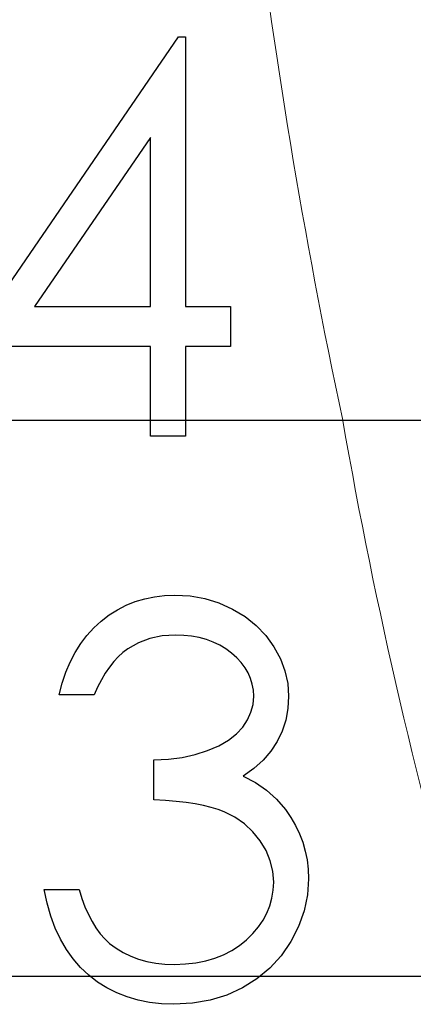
# Model space of a CAD drawing. Header units: millimetres. Extents: x 0 to 163, y 0 to 120.
# Tile 7 of 29: x 69.12 to 72.66, y 59.46 to 68.32. Entities that reach past the tile are written whole.
import ezdxf

# ---------------------------------------------------------------- set-up
doc = ezdxf.new("R2010")
doc.units = ezdxf.units.MM
doc.header["$LTSCALE"] = 0.5

msp = doc.modelspace()

# ---------------------------------------------------------------- linework, layer by layer
at = {"color": 7, "linetype": 'Continuous'}
for p, q in [((65.2859, 64.7164), (136.2427, 64.7164)), ((65.9558, 64.7164), (136.2427, 64.7164)), ((65.9558, 64.7164), (136.2427, 64.7164)), ((65.9558, 64.7164), (136.2427, 64.7164)), ((65.9558, 64.7164), (136.2427, 64.7164)), ((65.9558, 64.7164), (136.2427, 64.7164)), ((65.9558, 64.7164), (136.2427, 64.7164)), ((65.9558, 64.7164), (136.2427, 64.7164)), ((65.9558, 64.7164), (136.2427, 64.7164)), ((65.9558, 64.7164), (136.2427, 64.7164)), ((65.9558, 64.7164), (136.2427, 64.7164)), ((65.9558, 64.7164), (136.2427, 64.7164)), ((65.9558, 64.7164), (136.2427, 64.7164)), ((66.2084, 59.7164), (133.7285, 59.7164)), ((66.6917, 59.7164), (133.7285, 59.7164)), ((66.6917, 59.7164), (133.7285, 59.7164)), ((66.6917, 59.7164), (133.7285, 59.7164)), ((66.6917, 59.7164), (133.7285, 59.7164)), ((66.6917, 59.7164), (133.7285, 59.7164)), ((66.6917, 59.7164), (133.7285, 59.7164)), ((66.6917, 59.7164), (133.7285, 59.7164)), ((66.6917, 59.7164), (133.7285, 59.7164)), ((66.6917, 59.7164), (133.7285, 59.7164)), ((66.6917, 59.7164), (133.7285, 59.7164)), ((66.6917, 59.7164), (133.7285, 59.7164)), ((66.6917, 59.7164), (133.7285, 59.7164))]:
    msp.add_line(p, q, dxfattribs=at)
at = {"color": 7, "linetype": 'Continuous', "lineweight": 15}
for p, q in [((72.0121, 64.7164), (97.8332, 64.7164)), ((97.8332, 64.7164), (72.0121, 64.7164))]:
    msp.add_line(p, q, dxfattribs=at)
at = {"color": 7, "linetype": 'Continuous', "flags": 128}
for points in [[(70.5491, 68.1626), (70.6128, 68.1626), (70.6128, 68.1626), (70.6128, 65.7395), (70.6128, 65.7395), (71.0167, 65.7395), (71.0167, 65.7395), (71.0167, 65.3805), (71.0167, 65.3805), (70.6128, 65.3805), (70.6128, 65.3805), (70.6128, 64.5728), (70.6128, 64.5728), (70.2987, 64.5728), (70.2987, 64.5728), (70.2987, 65.3805), (70.2987, 65.3805), (68.6385, 65.3805), (68.6385, 65.3805), (70.549, 68.1626)], [(70.5491, 68.1626), (70.6128, 68.1626), (70.6128, 68.1626), (70.6128, 65.7395), (70.6128, 65.7395), (71.0167, 65.7395), (71.0167, 65.7395), (71.0167, 65.3805), (71.0167, 65.3805), (70.6128, 65.3805), (70.6128, 65.3805), (70.6128, 64.5728), (70.6128, 64.5728), (70.2987, 64.5728), (70.2987, 64.5728), (70.2987, 65.3805), (70.2987, 65.3805), (68.6385, 65.3805), (68.6385, 65.3805), (70.549, 68.1626)], [(70.5491, 68.1626), (70.6128, 68.1626), (70.6128, 68.1626), (70.6128, 65.7395), (70.6128, 65.7395), (71.0167, 65.7395), (71.0167, 65.7395), (71.0167, 65.3805), (71.0167, 65.3805), (70.6128, 65.3805), (70.6128, 65.3805), (70.6128, 64.5728), (70.6128, 64.5728), (70.2987, 64.5728), (70.2987, 64.5728), (70.2987, 65.3805), (70.2987, 65.3805), (68.6385, 65.3805), (68.6385, 65.3805), (70.549, 68.1626)], [(70.5491, 68.1626), (70.6128, 68.1626), (70.6128, 68.1626), (70.6128, 65.7395), (70.6128, 65.7395), (71.0167, 65.7395), (71.0167, 65.7395), (71.0167, 65.3805), (71.0167, 65.3805), (70.6128, 65.3805), (70.6128, 65.3805), (70.6128, 64.5728), (70.6128, 64.5728), (70.2987, 64.5728), (70.2987, 64.5728), (70.2987, 65.3805), (70.2987, 65.3805), (68.6385, 65.3805), (68.6385, 65.3805), (70.549, 68.1626)], [(70.5491, 68.1626), (70.6128, 68.1626), (70.6128, 68.1626), (70.6128, 65.7395), (70.6128, 65.7395), (71.0167, 65.7395), (71.0167, 65.7395), (71.0167, 65.3805), (71.0167, 65.3805), (70.6128, 65.3805), (70.6128, 65.3805), (70.6128, 64.5728), (70.6128, 64.5728), (70.2987, 64.5728), (70.2987, 64.5728), (70.2987, 65.3805), (70.2987, 65.3805), (68.6385, 65.3805), (68.6385, 65.3805), (70.549, 68.1626)], [(70.5491, 68.1626), (70.6128, 68.1626), (70.6128, 68.1626), (70.6128, 65.7395), (70.6128, 65.7395), (71.0167, 65.7395), (71.0167, 65.7395), (71.0167, 65.3805), (71.0167, 65.3805), (70.6128, 65.3805), (70.6128, 65.3805), (70.6128, 64.5728), (70.6128, 64.5728), (70.2987, 64.5728), (70.2987, 64.5728), (70.2987, 65.3805), (70.2987, 65.3805), (68.6385, 65.3805), (68.6385, 65.3805), (70.549, 68.1626)], [(70.5491, 68.1626), (70.6128, 68.1626), (70.6128, 68.1626), (70.6128, 65.7395), (70.6128, 65.7395), (71.0167, 65.7395), (71.0167, 65.7395), (71.0167, 65.3805), (71.0167, 65.3805), (70.6128, 65.3805), (70.6128, 65.3805), (70.6128, 64.5728), (70.6128, 64.5728), (70.2987, 64.5728), (70.2987, 64.5728), (70.2987, 65.3805), (70.2987, 65.3805), (68.6385, 65.3805), (68.6385, 65.3805), (70.549, 68.1626)], [(70.5491, 68.1626), (70.6128, 68.1626), (70.6128, 68.1626), (70.6128, 65.7395), (70.6128, 65.7395), (71.0167, 65.7395), (71.0167, 65.7395), (71.0167, 65.3805), (71.0167, 65.3805), (70.6128, 65.3805), (70.6128, 65.3805), (70.6128, 64.5728), (70.6128, 64.5728), (70.2987, 64.5728), (70.2987, 64.5728), (70.2987, 65.3805), (70.2987, 65.3805), (68.6385, 65.3805), (68.6385, 65.3805), (70.549, 68.1626)], [(70.5491, 68.1626), (70.6128, 68.1626), (70.6128, 68.1626), (70.6128, 65.7395), (70.6128, 65.7395), (71.0167, 65.7395), (71.0167, 65.7395), (71.0167, 65.3805), (71.0167, 65.3805), (70.6128, 65.3805), (70.6128, 65.3805), (70.6128, 64.5728), (70.6128, 64.5728), (70.2987, 64.5728), (70.2987, 64.5728), (70.2987, 65.3805), (70.2987, 65.3805), (68.6385, 65.3805), (68.6385, 65.3805), (70.549, 68.1626)], [(70.2988, 65.7395), (70.2987, 67.2595), (70.2987, 67.2595), (69.2555, 65.7395), (69.2555, 65.7395), (70.2987, 65.7395)], [(70.2988, 65.7395), (70.2987, 67.2595), (70.2987, 67.2595), (69.2555, 65.7395), (69.2555, 65.7395), (70.2987, 65.7395)], [(70.2988, 65.7395), (70.2987, 67.2595), (70.2987, 67.2595), (69.2555, 65.7395), (69.2555, 65.7395), (70.2987, 65.7395)], [(70.2988, 65.7395), (70.2987, 67.2595), (70.2987, 67.2595), (69.2555, 65.7395), (69.2555, 65.7395), (70.2987, 65.7395)], [(70.2988, 65.7395), (70.2987, 67.2595), (70.2987, 67.2595), (69.2555, 65.7395), (69.2555, 65.7395), (70.2987, 65.7395)], [(70.2988, 65.7395), (70.2987, 67.2595), (70.2987, 67.2595), (69.2555, 65.7395), (69.2555, 65.7395), (70.2987, 65.7395)], [(70.2988, 65.7395), (70.2987, 67.2595), (70.2987, 67.2595), (69.2555, 65.7395), (69.2555, 65.7395), (70.2987, 65.7395)], [(70.2988, 65.7395), (70.2987, 67.2595), (70.2987, 67.2595), (69.2555, 65.7395), (69.2555, 65.7395), (70.2987, 65.7395)], [(70.2988, 65.7395), (70.2987, 67.2595), (70.2987, 67.2595), (69.2555, 65.7395), (69.2555, 65.7395), (70.2987, 65.7395)], [(69.7899, 62.2461), (69.4758, 62.2461), (69.4758, 62.2461), (69.5031, 62.3512), (69.5368, 62.4494), (69.5753, 62.5419), (69.6202, 62.6282), (69.67, 62.7081), (69.7261, 62.7817), (69.7878, 62.8497), (69.8551, 62.9107), (69.9266, 62.9654), (70.0016, 63.0124), (70.0794, 63.0523), (70.1608, 63.0853), (70.2456, 63.1105), (70.3332, 63.1288), (70.4237, 63.14), (70.5176, 63.1435), (70.5176, 63.1435), (70.6544, 63.1358), (70.7862, 63.1119), (70.9131, 63.0727), (71.0358, 63.018), (71.1493, 62.95), (71.2489, 62.8708), (71.3351, 62.7803), (71.4081, 62.6793), (71.4656, 62.5714), (71.5069, 62.4613), (71.5315, 62.3491), (71.5399, 62.2341), (71.5399, 62.2341), (71.5336, 62.1234), (71.5146, 62.0189), (71.4824, 61.92), (71.4375, 61.8268), (71.38, 61.7398), (71.3099, 61.6585), (71.2272, 61.5835), (71.1311, 61.5141), (71.1311, 61.5141), (71.2412, 61.4573), (71.3415, 61.3886), (71.4312, 61.308), (71.5104, 61.2154), (71.5104, 61.2154), (71.5595, 61.1453), (71.6016, 61.0724), (71.638, 60.9981), (71.6675, 60.9209), (71.6899, 60.8424), (71.706, 60.7618), (71.7159, 60.6783), (71.7194, 60.5935), (71.7194, 60.5935), (71.7095, 60.447), (71.6794, 60.3039), (71.6296, 60.1637), (71.5595, 60.0277), (71.4726, 59.9008), (71.3716, 59.7893), (71.2552, 59.6926), (71.1248, 59.6112), (70.9832, 59.5467), (70.8331, 59.5012), (70.6747, 59.4731), (70.5085, 59.464), (70.5085, 59.464), (70.3963, 59.4682), (70.2884, 59.4801), (70.1853, 59.5012), (70.0871, 59.5299), (69.9939, 59.5664), (69.9056, 59.6112), (69.8214, 59.6645), (69.7422, 59.7262), (69.6686, 59.7956), (69.602, 59.8728), (69.5417, 59.9576), (69.4884, 60.0501), (69.4414, 60.1497), (69.4015, 60.2577), (69.3678, 60.3727), (69.3412, 60.4961), (69.3412, 60.4961), (69.6553, 60.4961), (69.6553, 60.4961), (69.6805, 60.4154), (69.7078, 60.3404), (69.7387, 60.271), (69.7716, 60.2079), (69.8067, 60.1504), (69.8453, 60.0985), (69.8859, 60.0522), (69.9294, 60.0123), (69.9294, 60.0123), (69.989, 59.9681), (70.0521, 59.9296), (70.1194, 59.8966), (70.1902, 59.8707), (70.2652, 59.8496), (70.3445, 59.8349), (70.4272, 59.8258), (70.5141, 59.823), (70.5141, 59.823), (70.6123, 59.8265), (70.7055, 59.837), (70.7939, 59.8538), (70.8773, 59.8784), (70.9551, 59.9092), (71.0288, 59.9478), (71.0968, 59.9927), (71.1606, 60.0445), (71.2181, 60.1013), (71.2678, 60.1602), (71.3099, 60.2212), (71.3443, 60.285), (71.3709, 60.3509), (71.3898, 60.4196), (71.4018, 60.4904), (71.4053, 60.5634), (71.4053, 60.5634), (71.3975, 60.6608), (71.3751, 60.7555), (71.3372, 60.8466), (71.284, 60.9343), (71.2181, 61.0156), (71.1423, 61.0864), (71.0554, 61.146), (70.9586, 61.1951), (70.9047, 61.2161), (70.843, 61.235), (70.7749, 61.2512), (70.6992, 61.2659), (70.6172, 61.2785), (70.5282, 61.289), (70.4314, 61.2974), (70.3283, 61.3037), (70.3283, 61.3037), (70.3283, 61.6627), (70.3283, 61.6627), (70.458, 61.6676), (70.5814, 61.6838), (70.6992, 61.709), (70.8107, 61.7455), (70.9124, 61.7896), (70.9986, 61.8394), (71.0701, 61.8948), (71.1269, 61.9558), (71.1704, 62.0217), (71.2012, 62.0897), (71.2195, 62.1612), (71.2258, 62.2355), (71.2258, 62.2355), (71.223, 62.2902), (71.2132, 62.3435), (71.1977, 62.394), (71.176, 62.4438), (71.1479, 62.4907), (71.1136, 62.5363), (71.0729, 62.5798), (71.026, 62.6212), (70.9748, 62.6597), (70.9201, 62.6927), (70.8619, 62.7207), (70.8002, 62.7439), (70.7357, 62.7614), (70.6677, 62.774), (70.5962, 62.7817), (70.5218, 62.7845), (70.5218, 62.7845), (70.4027, 62.7768), (70.2912, 62.7537), (70.1888, 62.7158), (70.0942, 62.6618), (70.05, 62.6282), (70.0079, 62.5896), (69.9673, 62.5461), (69.9287, 62.4964), (69.8908, 62.4417), (69.8558, 62.3821), (69.8221, 62.3169), (69.7899, 62.2461)], [(69.7899, 62.2461), (69.4758, 62.2461), (69.4758, 62.2461), (69.5031, 62.3512), (69.5368, 62.4494), (69.5753, 62.5419), (69.6202, 62.6282), (69.67, 62.7081), (69.7261, 62.7817), (69.7878, 62.8497), (69.8551, 62.9107), (69.9266, 62.9654), (70.0016, 63.0124), (70.0794, 63.0523), (70.1608, 63.0853), (70.2456, 63.1105), (70.3332, 63.1288), (70.4237, 63.14), (70.5176, 63.1435), (70.5176, 63.1435), (70.6544, 63.1358), (70.7862, 63.1119), (70.9131, 63.0727), (71.0358, 63.018), (71.1493, 62.95), (71.2489, 62.8708), (71.3351, 62.7803), (71.4081, 62.6793), (71.4656, 62.5714), (71.5069, 62.4613), (71.5315, 62.3491), (71.5399, 62.2341), (71.5399, 62.2341), (71.5336, 62.1234), (71.5146, 62.0189), (71.4824, 61.92), (71.4375, 61.8268), (71.38, 61.7398), (71.3099, 61.6585), (71.2272, 61.5835), (71.1311, 61.5141), (71.1311, 61.5141), (71.2412, 61.4573), (71.3415, 61.3886), (71.4312, 61.308), (71.5104, 61.2154), (71.5104, 61.2154), (71.5595, 61.1453), (71.6016, 61.0724), (71.638, 60.9981), (71.6675, 60.9209), (71.6899, 60.8424), (71.706, 60.7618), (71.7159, 60.6783), (71.7194, 60.5935), (71.7194, 60.5935), (71.7095, 60.447), (71.6794, 60.3039), (71.6296, 60.1637), (71.5595, 60.0277), (71.4726, 59.9008), (71.3716, 59.7893), (71.2552, 59.6926), (71.1248, 59.6112), (70.9832, 59.5467), (70.8331, 59.5012), (70.6747, 59.4731), (70.5085, 59.464), (70.5085, 59.464), (70.3963, 59.4682), (70.2884, 59.4801), (70.1853, 59.5012), (70.0871, 59.5299), (69.9939, 59.5664), (69.9056, 59.6112), (69.8214, 59.6645), (69.7422, 59.7262), (69.6686, 59.7956), (69.602, 59.8728), (69.5417, 59.9576), (69.4884, 60.0501), (69.4414, 60.1497), (69.4015, 60.2577), (69.3678, 60.3727), (69.3412, 60.4961), (69.3412, 60.4961), (69.6553, 60.4961), (69.6553, 60.4961), (69.6805, 60.4154), (69.7078, 60.3404), (69.7387, 60.271), (69.7716, 60.2079), (69.8067, 60.1504), (69.8453, 60.0985), (69.8859, 60.0522), (69.9294, 60.0123), (69.9294, 60.0123), (69.989, 59.9681), (70.0521, 59.9296), (70.1194, 59.8966), (70.1902, 59.8707), (70.2652, 59.8496), (70.3445, 59.8349), (70.4272, 59.8258), (70.5141, 59.823), (70.5141, 59.823), (70.6123, 59.8265), (70.7055, 59.837), (70.7939, 59.8538), (70.8773, 59.8784), (70.9551, 59.9092), (71.0288, 59.9478), (71.0968, 59.9927), (71.1606, 60.0445), (71.2181, 60.1013), (71.2678, 60.1602), (71.3099, 60.2212), (71.3443, 60.285), (71.3709, 60.3509), (71.3898, 60.4196), (71.4018, 60.4904), (71.4053, 60.5634), (71.4053, 60.5634), (71.3975, 60.6608), (71.3751, 60.7555), (71.3372, 60.8466), (71.284, 60.9343), (71.2181, 61.0156), (71.1423, 61.0864), (71.0554, 61.146), (70.9586, 61.1951), (70.9047, 61.2161), (70.843, 61.235), (70.7749, 61.2512), (70.6992, 61.2659), (70.6172, 61.2785), (70.5282, 61.289), (70.4314, 61.2974), (70.3283, 61.3037), (70.3283, 61.3037), (70.3283, 61.6627), (70.3283, 61.6627), (70.458, 61.6676), (70.5814, 61.6838), (70.6992, 61.709), (70.8107, 61.7455), (70.9124, 61.7896), (70.9986, 61.8394), (71.0701, 61.8948), (71.1269, 61.9558), (71.1704, 62.0217), (71.2012, 62.0897), (71.2195, 62.1612), (71.2258, 62.2355), (71.2258, 62.2355), (71.223, 62.2902), (71.2132, 62.3435), (71.1977, 62.394), (71.176, 62.4438), (71.1479, 62.4907), (71.1136, 62.5363), (71.0729, 62.5798), (71.026, 62.6212), (70.9748, 62.6597), (70.9201, 62.6927), (70.8619, 62.7207), (70.8002, 62.7439), (70.7357, 62.7614), (70.6677, 62.774), (70.5962, 62.7817), (70.5218, 62.7845), (70.5218, 62.7845), (70.4027, 62.7768), (70.2912, 62.7537), (70.1888, 62.7158), (70.0942, 62.6618), (70.05, 62.6282), (70.0079, 62.5896), (69.9673, 62.5461), (69.9287, 62.4964), (69.8908, 62.4417), (69.8558, 62.3821), (69.8221, 62.3169), (69.7899, 62.2461)], [(69.7899, 62.2461), (69.4758, 62.2461), (69.4758, 62.2461), (69.5031, 62.3512), (69.5368, 62.4494), (69.5753, 62.5419), (69.6202, 62.6282), (69.67, 62.7081), (69.7261, 62.7817), (69.7878, 62.8497), (69.8551, 62.9107), (69.9266, 62.9654), (70.0016, 63.0124), (70.0794, 63.0523), (70.1608, 63.0853), (70.2456, 63.1105), (70.3332, 63.1288), (70.4237, 63.14), (70.5176, 63.1435), (70.5176, 63.1435), (70.6544, 63.1358), (70.7862, 63.1119), (70.9131, 63.0727), (71.0358, 63.018), (71.1493, 62.95), (71.2489, 62.8708), (71.3351, 62.7803), (71.4081, 62.6793), (71.4656, 62.5714), (71.5069, 62.4613), (71.5315, 62.3491), (71.5399, 62.2341), (71.5399, 62.2341), (71.5336, 62.1234), (71.5146, 62.0189), (71.4824, 61.92), (71.4375, 61.8268), (71.38, 61.7398), (71.3099, 61.6585), (71.2272, 61.5835), (71.1311, 61.5141), (71.1311, 61.5141), (71.2412, 61.4573), (71.3415, 61.3886), (71.4312, 61.308), (71.5104, 61.2154), (71.5104, 61.2154), (71.5595, 61.1453), (71.6016, 61.0724), (71.638, 60.9981), (71.6675, 60.9209), (71.6899, 60.8424), (71.706, 60.7618), (71.7159, 60.6783), (71.7194, 60.5935), (71.7194, 60.5935), (71.7095, 60.447), (71.6794, 60.3039), (71.6296, 60.1637), (71.5595, 60.0277), (71.4726, 59.9008), (71.3716, 59.7893), (71.2552, 59.6926), (71.1248, 59.6112), (70.9832, 59.5467), (70.8331, 59.5012), (70.6747, 59.4731), (70.5085, 59.464), (70.5085, 59.464), (70.3963, 59.4682), (70.2884, 59.4801), (70.1853, 59.5012), (70.0871, 59.5299), (69.9939, 59.5664), (69.9056, 59.6112), (69.8214, 59.6645), (69.7422, 59.7262), (69.6686, 59.7956), (69.602, 59.8728), (69.5417, 59.9576), (69.4884, 60.0501), (69.4414, 60.1497), (69.4015, 60.2577), (69.3678, 60.3727), (69.3412, 60.4961), (69.3412, 60.4961), (69.6553, 60.4961), (69.6553, 60.4961), (69.6805, 60.4154), (69.7078, 60.3404), (69.7387, 60.271), (69.7716, 60.2079), (69.8067, 60.1504), (69.8453, 60.0985), (69.8859, 60.0522), (69.9294, 60.0123), (69.9294, 60.0123), (69.989, 59.9681), (70.0521, 59.9296), (70.1194, 59.8966), (70.1902, 59.8707), (70.2652, 59.8496), (70.3445, 59.8349), (70.4272, 59.8258), (70.5141, 59.823), (70.5141, 59.823), (70.6123, 59.8265), (70.7055, 59.837), (70.7939, 59.8538), (70.8773, 59.8784), (70.9551, 59.9092), (71.0288, 59.9478), (71.0968, 59.9927), (71.1606, 60.0445), (71.2181, 60.1013), (71.2678, 60.1602), (71.3099, 60.2212), (71.3443, 60.285), (71.3709, 60.3509), (71.3898, 60.4196), (71.4018, 60.4904), (71.4053, 60.5634), (71.4053, 60.5634), (71.3975, 60.6608), (71.3751, 60.7555), (71.3372, 60.8466), (71.284, 60.9343), (71.2181, 61.0156), (71.1423, 61.0864), (71.0554, 61.146), (70.9586, 61.1951), (70.9047, 61.2161), (70.843, 61.235), (70.7749, 61.2512), (70.6992, 61.2659), (70.6172, 61.2785), (70.5282, 61.289), (70.4314, 61.2974), (70.3283, 61.3037), (70.3283, 61.3037), (70.3283, 61.6627), (70.3283, 61.6627), (70.458, 61.6676), (70.5814, 61.6838), (70.6992, 61.709), (70.8107, 61.7455), (70.9124, 61.7896), (70.9986, 61.8394), (71.0701, 61.8948), (71.1269, 61.9558), (71.1704, 62.0217), (71.2012, 62.0897), (71.2195, 62.1612), (71.2258, 62.2355), (71.2258, 62.2355), (71.223, 62.2902), (71.2132, 62.3435), (71.1977, 62.394), (71.176, 62.4438), (71.1479, 62.4907), (71.1136, 62.5363), (71.0729, 62.5798), (71.026, 62.6212), (70.9748, 62.6597), (70.9201, 62.6927), (70.8619, 62.7207), (70.8002, 62.7439), (70.7357, 62.7614), (70.6677, 62.774), (70.5962, 62.7817), (70.5218, 62.7845), (70.5218, 62.7845), (70.4027, 62.7768), (70.2912, 62.7537), (70.1888, 62.7158), (70.0942, 62.6618), (70.05, 62.6282), (70.0079, 62.5896), (69.9673, 62.5461), (69.9287, 62.4964), (69.8908, 62.4417), (69.8558, 62.3821), (69.8221, 62.3169), (69.7899, 62.2461)], [(69.7899, 62.2461), (69.4758, 62.2461), (69.4758, 62.2461), (69.5031, 62.3512), (69.5368, 62.4494), (69.5753, 62.5419), (69.6202, 62.6282), (69.67, 62.7081), (69.7261, 62.7817), (69.7878, 62.8497), (69.8551, 62.9107), (69.9266, 62.9654), (70.0016, 63.0124), (70.0794, 63.0523), (70.1608, 63.0853), (70.2456, 63.1105), (70.3332, 63.1288), (70.4237, 63.14), (70.5176, 63.1435), (70.5176, 63.1435), (70.6544, 63.1358), (70.7862, 63.1119), (70.9131, 63.0727), (71.0358, 63.018), (71.1493, 62.95), (71.2489, 62.8708), (71.3351, 62.7803), (71.4081, 62.6793), (71.4656, 62.5714), (71.5069, 62.4613), (71.5315, 62.3491), (71.5399, 62.2341), (71.5399, 62.2341), (71.5336, 62.1234), (71.5146, 62.0189), (71.4824, 61.92), (71.4375, 61.8268), (71.38, 61.7398), (71.3099, 61.6585), (71.2272, 61.5835), (71.1311, 61.5141), (71.1311, 61.5141), (71.2412, 61.4573), (71.3415, 61.3886), (71.4312, 61.308), (71.5104, 61.2154), (71.5104, 61.2154), (71.5595, 61.1453), (71.6016, 61.0724), (71.638, 60.9981), (71.6675, 60.9209), (71.6899, 60.8424), (71.706, 60.7618), (71.7159, 60.6783), (71.7194, 60.5935), (71.7194, 60.5935), (71.7095, 60.447), (71.6794, 60.3039), (71.6296, 60.1637), (71.5595, 60.0277), (71.4726, 59.9008), (71.3716, 59.7893), (71.2552, 59.6926), (71.1248, 59.6112), (70.9832, 59.5467), (70.8331, 59.5012), (70.6747, 59.4731), (70.5085, 59.464), (70.5085, 59.464), (70.3963, 59.4682), (70.2884, 59.4801), (70.1853, 59.5012), (70.0871, 59.5299), (69.9939, 59.5664), (69.9056, 59.6112), (69.8214, 59.6645), (69.7422, 59.7262), (69.6686, 59.7956), (69.602, 59.8728), (69.5417, 59.9576), (69.4884, 60.0501), (69.4414, 60.1497), (69.4015, 60.2577), (69.3678, 60.3727), (69.3412, 60.4961), (69.3412, 60.4961), (69.6553, 60.4961), (69.6553, 60.4961), (69.6805, 60.4154), (69.7078, 60.3404), (69.7387, 60.271), (69.7716, 60.2079), (69.8067, 60.1504), (69.8453, 60.0985), (69.8859, 60.0522), (69.9294, 60.0123), (69.9294, 60.0123), (69.989, 59.9681), (70.0521, 59.9296), (70.1194, 59.8966), (70.1902, 59.8707), (70.2652, 59.8496), (70.3445, 59.8349), (70.4272, 59.8258), (70.5141, 59.823), (70.5141, 59.823), (70.6123, 59.8265), (70.7055, 59.837), (70.7939, 59.8538), (70.8773, 59.8784), (70.9551, 59.9092), (71.0288, 59.9478), (71.0968, 59.9927), (71.1606, 60.0445), (71.2181, 60.1013), (71.2678, 60.1602), (71.3099, 60.2212), (71.3443, 60.285), (71.3709, 60.3509), (71.3898, 60.4196), (71.4018, 60.4904), (71.4053, 60.5634), (71.4053, 60.5634), (71.3975, 60.6608), (71.3751, 60.7555), (71.3372, 60.8466), (71.284, 60.9343), (71.2181, 61.0156), (71.1423, 61.0864), (71.0554, 61.146), (70.9586, 61.1951), (70.9047, 61.2161), (70.843, 61.235), (70.7749, 61.2512), (70.6992, 61.2659), (70.6172, 61.2785), (70.5282, 61.289), (70.4314, 61.2974), (70.3283, 61.3037), (70.3283, 61.3037), (70.3283, 61.6627), (70.3283, 61.6627), (70.458, 61.6676), (70.5814, 61.6838), (70.6992, 61.709), (70.8107, 61.7455), (70.9124, 61.7896), (70.9986, 61.8394), (71.0701, 61.8948), (71.1269, 61.9558), (71.1704, 62.0217), (71.2012, 62.0897), (71.2195, 62.1612), (71.2258, 62.2355), (71.2258, 62.2355), (71.223, 62.2902), (71.2132, 62.3435), (71.1977, 62.394), (71.176, 62.4438), (71.1479, 62.4907), (71.1136, 62.5363), (71.0729, 62.5798), (71.026, 62.6212), (70.9748, 62.6597), (70.9201, 62.6927), (70.8619, 62.7207), (70.8002, 62.7439), (70.7357, 62.7614), (70.6677, 62.774), (70.5962, 62.7817), (70.5218, 62.7845), (70.5218, 62.7845), (70.4027, 62.7768), (70.2912, 62.7537), (70.1888, 62.7158), (70.0942, 62.6618), (70.05, 62.6282), (70.0079, 62.5896), (69.9673, 62.5461), (69.9287, 62.4964), (69.8908, 62.4417), (69.8558, 62.3821), (69.8221, 62.3169), (69.7899, 62.2461)], [(69.7899, 62.2461), (69.4758, 62.2461), (69.4758, 62.2461), (69.5031, 62.3512), (69.5368, 62.4494), (69.5753, 62.5419), (69.6202, 62.6282), (69.67, 62.7081), (69.7261, 62.7817), (69.7878, 62.8497), (69.8551, 62.9107), (69.9266, 62.9654), (70.0016, 63.0124), (70.0794, 63.0523), (70.1608, 63.0853), (70.2456, 63.1105), (70.3332, 63.1288), (70.4237, 63.14), (70.5176, 63.1435), (70.5176, 63.1435), (70.6544, 63.1358), (70.7862, 63.1119), (70.9131, 63.0727), (71.0358, 63.018), (71.1493, 62.95), (71.2489, 62.8708), (71.3351, 62.7803), (71.4081, 62.6793), (71.4656, 62.5714), (71.5069, 62.4613), (71.5315, 62.3491), (71.5399, 62.2341), (71.5399, 62.2341), (71.5336, 62.1234), (71.5146, 62.0189), (71.4824, 61.92), (71.4375, 61.8268), (71.38, 61.7398), (71.3099, 61.6585), (71.2272, 61.5835), (71.1311, 61.5141), (71.1311, 61.5141), (71.2412, 61.4573), (71.3415, 61.3886), (71.4312, 61.308), (71.5104, 61.2154), (71.5104, 61.2154), (71.5595, 61.1453), (71.6016, 61.0724), (71.638, 60.9981), (71.6675, 60.9209), (71.6899, 60.8424), (71.706, 60.7618), (71.7159, 60.6783), (71.7194, 60.5935), (71.7194, 60.5935), (71.7095, 60.447), (71.6794, 60.3039), (71.6296, 60.1637), (71.5595, 60.0277), (71.4726, 59.9008), (71.3716, 59.7893), (71.2552, 59.6926), (71.1248, 59.6112), (70.9832, 59.5467), (70.8331, 59.5012), (70.6747, 59.4731), (70.5085, 59.464), (70.5085, 59.464), (70.3963, 59.4682), (70.2884, 59.4801), (70.1853, 59.5012), (70.0871, 59.5299), (69.9939, 59.5664), (69.9056, 59.6112), (69.8214, 59.6645), (69.7422, 59.7262), (69.6686, 59.7956), (69.602, 59.8728), (69.5417, 59.9576), (69.4884, 60.0501), (69.4414, 60.1497), (69.4015, 60.2577), (69.3678, 60.3727), (69.3412, 60.4961), (69.3412, 60.4961), (69.6553, 60.4961), (69.6553, 60.4961), (69.6805, 60.4154), (69.7078, 60.3404), (69.7387, 60.271), (69.7716, 60.2079), (69.8067, 60.1504), (69.8453, 60.0985), (69.8859, 60.0522), (69.9294, 60.0123), (69.9294, 60.0123), (69.989, 59.9681), (70.0521, 59.9296), (70.1194, 59.8966), (70.1902, 59.8707), (70.2652, 59.8496), (70.3445, 59.8349), (70.4272, 59.8258), (70.5141, 59.823), (70.5141, 59.823), (70.6123, 59.8265), (70.7055, 59.837), (70.7939, 59.8538), (70.8773, 59.8784), (70.9551, 59.9092), (71.0288, 59.9478), (71.0968, 59.9927), (71.1606, 60.0445), (71.2181, 60.1013), (71.2678, 60.1602), (71.3099, 60.2212), (71.3443, 60.285), (71.3709, 60.3509), (71.3898, 60.4196), (71.4018, 60.4904), (71.4053, 60.5634), (71.4053, 60.5634), (71.3975, 60.6608), (71.3751, 60.7555), (71.3372, 60.8466), (71.284, 60.9343), (71.2181, 61.0156), (71.1423, 61.0864), (71.0554, 61.146), (70.9586, 61.1951), (70.9047, 61.2161), (70.843, 61.235), (70.7749, 61.2512), (70.6992, 61.2659), (70.6172, 61.2785), (70.5282, 61.289), (70.4314, 61.2974), (70.3283, 61.3037), (70.3283, 61.3037), (70.3283, 61.6627), (70.3283, 61.6627), (70.458, 61.6676), (70.5814, 61.6838), (70.6992, 61.709), (70.8107, 61.7455), (70.9124, 61.7896), (70.9986, 61.8394), (71.0701, 61.8948), (71.1269, 61.9558), (71.1704, 62.0217), (71.2012, 62.0897), (71.2195, 62.1612), (71.2258, 62.2355), (71.2258, 62.2355), (71.223, 62.2902), (71.2132, 62.3435), (71.1977, 62.394), (71.176, 62.4438), (71.1479, 62.4907), (71.1136, 62.5363), (71.0729, 62.5798), (71.026, 62.6212), (70.9748, 62.6597), (70.9201, 62.6927), (70.8619, 62.7207), (70.8002, 62.7439), (70.7357, 62.7614), (70.6677, 62.774), (70.5962, 62.7817), (70.5218, 62.7845), (70.5218, 62.7845), (70.4027, 62.7768), (70.2912, 62.7537), (70.1888, 62.7158), (70.0942, 62.6618), (70.05, 62.6282), (70.0079, 62.5896), (69.9673, 62.5461), (69.9287, 62.4964), (69.8908, 62.4417), (69.8558, 62.3821), (69.8221, 62.3169), (69.7899, 62.2461)], [(69.7899, 62.2461), (69.4758, 62.2461), (69.4758, 62.2461), (69.5031, 62.3512), (69.5368, 62.4494), (69.5753, 62.5419), (69.6202, 62.6282), (69.67, 62.7081), (69.7261, 62.7817), (69.7878, 62.8497), (69.8551, 62.9107), (69.9266, 62.9654), (70.0016, 63.0124), (70.0794, 63.0523), (70.1608, 63.0853), (70.2456, 63.1105), (70.3332, 63.1288), (70.4237, 63.14), (70.5176, 63.1435), (70.5176, 63.1435), (70.6544, 63.1358), (70.7862, 63.1119), (70.9131, 63.0727), (71.0358, 63.018), (71.1493, 62.95), (71.2489, 62.8708), (71.3351, 62.7803), (71.4081, 62.6793), (71.4656, 62.5714), (71.5069, 62.4613), (71.5315, 62.3491), (71.5399, 62.2341), (71.5399, 62.2341), (71.5336, 62.1234), (71.5146, 62.0189), (71.4824, 61.92), (71.4375, 61.8268), (71.38, 61.7398), (71.3099, 61.6585), (71.2272, 61.5835), (71.1311, 61.5141), (71.1311, 61.5141), (71.2412, 61.4573), (71.3415, 61.3886), (71.4312, 61.308), (71.5104, 61.2154), (71.5104, 61.2154), (71.5595, 61.1453), (71.6016, 61.0724), (71.638, 60.9981), (71.6675, 60.9209), (71.6899, 60.8424), (71.706, 60.7618), (71.7159, 60.6783), (71.7194, 60.5935), (71.7194, 60.5935), (71.7095, 60.447), (71.6794, 60.3039), (71.6296, 60.1637), (71.5595, 60.0277), (71.4726, 59.9008), (71.3716, 59.7893), (71.2552, 59.6926), (71.1248, 59.6112), (70.9832, 59.5467), (70.8331, 59.5012), (70.6747, 59.4731), (70.5085, 59.464), (70.5085, 59.464), (70.3963, 59.4682), (70.2884, 59.4801), (70.1853, 59.5012), (70.0871, 59.5299), (69.9939, 59.5664), (69.9056, 59.6112), (69.8214, 59.6645), (69.7422, 59.7262), (69.6686, 59.7956), (69.602, 59.8728), (69.5417, 59.9576), (69.4884, 60.0501), (69.4414, 60.1497), (69.4015, 60.2577), (69.3678, 60.3727), (69.3412, 60.4961), (69.3412, 60.4961), (69.6553, 60.4961), (69.6553, 60.4961), (69.6805, 60.4154), (69.7078, 60.3404), (69.7387, 60.271), (69.7716, 60.2079), (69.8067, 60.1504), (69.8453, 60.0985), (69.8859, 60.0522), (69.9294, 60.0123), (69.9294, 60.0123), (69.989, 59.9681), (70.0521, 59.9296), (70.1194, 59.8966), (70.1902, 59.8707), (70.2652, 59.8496), (70.3445, 59.8349), (70.4272, 59.8258), (70.5141, 59.823), (70.5141, 59.823), (70.6123, 59.8265), (70.7055, 59.837), (70.7939, 59.8538), (70.8773, 59.8784), (70.9551, 59.9092), (71.0288, 59.9478), (71.0968, 59.9927), (71.1606, 60.0445), (71.2181, 60.1013), (71.2678, 60.1602), (71.3099, 60.2212), (71.3443, 60.285), (71.3709, 60.3509), (71.3898, 60.4196), (71.4018, 60.4904), (71.4053, 60.5634), (71.4053, 60.5634), (71.3975, 60.6608), (71.3751, 60.7555), (71.3372, 60.8466), (71.284, 60.9343), (71.2181, 61.0156), (71.1423, 61.0864), (71.0554, 61.146), (70.9586, 61.1951), (70.9047, 61.2161), (70.843, 61.235), (70.7749, 61.2512), (70.6992, 61.2659), (70.6172, 61.2785), (70.5282, 61.289), (70.4314, 61.2974), (70.3283, 61.3037), (70.3283, 61.3037), (70.3283, 61.6627), (70.3283, 61.6627), (70.458, 61.6676), (70.5814, 61.6838), (70.6992, 61.709), (70.8107, 61.7455), (70.9124, 61.7896), (70.9986, 61.8394), (71.0701, 61.8948), (71.1269, 61.9558), (71.1704, 62.0217), (71.2012, 62.0897), (71.2195, 62.1612), (71.2258, 62.2355), (71.2258, 62.2355), (71.223, 62.2902), (71.2132, 62.3435), (71.1977, 62.394), (71.176, 62.4438), (71.1479, 62.4907), (71.1136, 62.5363), (71.0729, 62.5798), (71.026, 62.6212), (70.9748, 62.6597), (70.9201, 62.6927), (70.8619, 62.7207), (70.8002, 62.7439), (70.7357, 62.7614), (70.6677, 62.774), (70.5962, 62.7817), (70.5218, 62.7845), (70.5218, 62.7845), (70.4027, 62.7768), (70.2912, 62.7537), (70.1888, 62.7158), (70.0942, 62.6618), (70.05, 62.6282), (70.0079, 62.5896), (69.9673, 62.5461), (69.9287, 62.4964), (69.8908, 62.4417), (69.8558, 62.3821), (69.8221, 62.3169), (69.7899, 62.2461)], [(69.7899, 62.2461), (69.4758, 62.2461), (69.4758, 62.2461), (69.5031, 62.3512), (69.5368, 62.4494), (69.5753, 62.5419), (69.6202, 62.6282), (69.67, 62.7081), (69.7261, 62.7817), (69.7878, 62.8497), (69.8551, 62.9107), (69.9266, 62.9654), (70.0016, 63.0124), (70.0794, 63.0523), (70.1608, 63.0853), (70.2456, 63.1105), (70.3332, 63.1288), (70.4237, 63.14), (70.5176, 63.1435), (70.5176, 63.1435), (70.6544, 63.1358), (70.7862, 63.1119), (70.9131, 63.0727), (71.0358, 63.018), (71.1493, 62.95), (71.2489, 62.8708), (71.3351, 62.7803), (71.4081, 62.6793), (71.4656, 62.5714), (71.5069, 62.4613), (71.5315, 62.3491), (71.5399, 62.2341), (71.5399, 62.2341), (71.5336, 62.1234), (71.5146, 62.0189), (71.4824, 61.92), (71.4375, 61.8268), (71.38, 61.7398), (71.3099, 61.6585), (71.2272, 61.5835), (71.1311, 61.5141), (71.1311, 61.5141), (71.2412, 61.4573), (71.3415, 61.3886), (71.4312, 61.308), (71.5104, 61.2154), (71.5104, 61.2154), (71.5595, 61.1453), (71.6016, 61.0724), (71.638, 60.9981), (71.6675, 60.9209), (71.6899, 60.8424), (71.706, 60.7618), (71.7159, 60.6783), (71.7194, 60.5935), (71.7194, 60.5935), (71.7095, 60.447), (71.6794, 60.3039), (71.6296, 60.1637), (71.5595, 60.0277), (71.4726, 59.9008), (71.3716, 59.7893), (71.2552, 59.6926), (71.1248, 59.6112), (70.9832, 59.5467), (70.8331, 59.5012), (70.6747, 59.4731), (70.5085, 59.464), (70.5085, 59.464), (70.3963, 59.4682), (70.2884, 59.4801), (70.1853, 59.5012), (70.0871, 59.5299), (69.9939, 59.5664), (69.9056, 59.6112), (69.8214, 59.6645), (69.7422, 59.7262), (69.6686, 59.7956), (69.602, 59.8728), (69.5417, 59.9576), (69.4884, 60.0501), (69.4414, 60.1497), (69.4015, 60.2577), (69.3678, 60.3727), (69.3412, 60.4961), (69.3412, 60.4961), (69.6553, 60.4961), (69.6553, 60.4961), (69.6805, 60.4154), (69.7078, 60.3404), (69.7387, 60.271), (69.7716, 60.2079), (69.8067, 60.1504), (69.8453, 60.0985), (69.8859, 60.0522), (69.9294, 60.0123), (69.9294, 60.0123), (69.989, 59.9681), (70.0521, 59.9296), (70.1194, 59.8966), (70.1902, 59.8707), (70.2652, 59.8496), (70.3445, 59.8349), (70.4272, 59.8258), (70.5141, 59.823), (70.5141, 59.823), (70.6123, 59.8265), (70.7055, 59.837), (70.7939, 59.8538), (70.8773, 59.8784), (70.9551, 59.9092), (71.0288, 59.9478), (71.0968, 59.9927), (71.1606, 60.0445), (71.2181, 60.1013), (71.2678, 60.1602), (71.3099, 60.2212), (71.3443, 60.285), (71.3709, 60.3509), (71.3898, 60.4196), (71.4018, 60.4904), (71.4053, 60.5634), (71.4053, 60.5634), (71.3975, 60.6608), (71.3751, 60.7555), (71.3372, 60.8466), (71.284, 60.9343), (71.2181, 61.0156), (71.1423, 61.0864), (71.0554, 61.146), (70.9586, 61.1951), (70.9047, 61.2161), (70.843, 61.235), (70.7749, 61.2512), (70.6992, 61.2659), (70.6172, 61.2785), (70.5282, 61.289), (70.4314, 61.2974), (70.3283, 61.3037), (70.3283, 61.3037), (70.3283, 61.6627), (70.3283, 61.6627), (70.458, 61.6676), (70.5814, 61.6838), (70.6992, 61.709), (70.8107, 61.7455), (70.9124, 61.7896), (70.9986, 61.8394), (71.0701, 61.8948), (71.1269, 61.9558), (71.1704, 62.0217), (71.2012, 62.0897), (71.2195, 62.1612), (71.2258, 62.2355), (71.2258, 62.2355), (71.223, 62.2902), (71.2132, 62.3435), (71.1977, 62.394), (71.176, 62.4438), (71.1479, 62.4907), (71.1136, 62.5363), (71.0729, 62.5798), (71.026, 62.6212), (70.9748, 62.6597), (70.9201, 62.6927), (70.8619, 62.7207), (70.8002, 62.7439), (70.7357, 62.7614), (70.6677, 62.774), (70.5962, 62.7817), (70.5218, 62.7845), (70.5218, 62.7845), (70.4027, 62.7768), (70.2912, 62.7537), (70.1888, 62.7158), (70.0942, 62.6618), (70.05, 62.6282), (70.0079, 62.5896), (69.9673, 62.5461), (69.9287, 62.4964), (69.8908, 62.4417), (69.8558, 62.3821), (69.8221, 62.3169), (69.7899, 62.2461)], [(69.7899, 62.2461), (69.4758, 62.2461), (69.4758, 62.2461), (69.5031, 62.3512), (69.5368, 62.4494), (69.5753, 62.5419), (69.6202, 62.6282), (69.67, 62.7081), (69.7261, 62.7817), (69.7878, 62.8497), (69.8551, 62.9107), (69.9266, 62.9654), (70.0016, 63.0124), (70.0794, 63.0523), (70.1608, 63.0853), (70.2456, 63.1105), (70.3332, 63.1288), (70.4237, 63.14), (70.5176, 63.1435), (70.5176, 63.1435), (70.6544, 63.1358), (70.7862, 63.1119), (70.9131, 63.0727), (71.0358, 63.018), (71.1493, 62.95), (71.2489, 62.8708), (71.3351, 62.7803), (71.4081, 62.6793), (71.4656, 62.5714), (71.5069, 62.4613), (71.5315, 62.3491), (71.5399, 62.2341), (71.5399, 62.2341), (71.5336, 62.1234), (71.5146, 62.0189), (71.4824, 61.92), (71.4375, 61.8268), (71.38, 61.7398), (71.3099, 61.6585), (71.2272, 61.5835), (71.1311, 61.5141), (71.1311, 61.5141), (71.2412, 61.4573), (71.3415, 61.3886), (71.4312, 61.308), (71.5104, 61.2154), (71.5104, 61.2154), (71.5595, 61.1453), (71.6016, 61.0724), (71.638, 60.9981), (71.6675, 60.9209), (71.6899, 60.8424), (71.706, 60.7618), (71.7159, 60.6783), (71.7194, 60.5935), (71.7194, 60.5935), (71.7095, 60.447), (71.6794, 60.3039), (71.6296, 60.1637), (71.5595, 60.0277), (71.4726, 59.9008), (71.3716, 59.7893), (71.2552, 59.6926), (71.1248, 59.6112), (70.9832, 59.5467), (70.8331, 59.5012), (70.6747, 59.4731), (70.5085, 59.464), (70.5085, 59.464), (70.3963, 59.4682), (70.2884, 59.4801), (70.1853, 59.5012), (70.0871, 59.5299), (69.9939, 59.5664), (69.9056, 59.6112), (69.8214, 59.6645), (69.7422, 59.7262), (69.6686, 59.7956), (69.602, 59.8728), (69.5417, 59.9576), (69.4884, 60.0501), (69.4414, 60.1497), (69.4015, 60.2577), (69.3678, 60.3727), (69.3412, 60.4961), (69.3412, 60.4961), (69.6553, 60.4961), (69.6553, 60.4961), (69.6805, 60.4154), (69.7078, 60.3404), (69.7387, 60.271), (69.7716, 60.2079), (69.8067, 60.1504), (69.8453, 60.0985), (69.8859, 60.0522), (69.9294, 60.0123), (69.9294, 60.0123), (69.989, 59.9681), (70.0521, 59.9296), (70.1194, 59.8966), (70.1902, 59.8707), (70.2652, 59.8496), (70.3445, 59.8349), (70.4272, 59.8258), (70.5141, 59.823), (70.5141, 59.823), (70.6123, 59.8265), (70.7055, 59.837), (70.7939, 59.8538), (70.8773, 59.8784), (70.9551, 59.9092), (71.0288, 59.9478), (71.0968, 59.9927), (71.1606, 60.0445), (71.2181, 60.1013), (71.2678, 60.1602), (71.3099, 60.2212), (71.3443, 60.285), (71.3709, 60.3509), (71.3898, 60.4196), (71.4018, 60.4904), (71.4053, 60.5634), (71.4053, 60.5634), (71.3975, 60.6608), (71.3751, 60.7555), (71.3372, 60.8466), (71.284, 60.9343), (71.2181, 61.0156), (71.1423, 61.0864), (71.0554, 61.146), (70.9586, 61.1951), (70.9047, 61.2161), (70.843, 61.235), (70.7749, 61.2512), (70.6992, 61.2659), (70.6172, 61.2785), (70.5282, 61.289), (70.4314, 61.2974), (70.3283, 61.3037), (70.3283, 61.3037), (70.3283, 61.6627), (70.3283, 61.6627), (70.458, 61.6676), (70.5814, 61.6838), (70.6992, 61.709), (70.8107, 61.7455), (70.9124, 61.7896), (70.9986, 61.8394), (71.0701, 61.8948), (71.1269, 61.9558), (71.1704, 62.0217), (71.2012, 62.0897), (71.2195, 62.1612), (71.2258, 62.2355), (71.2258, 62.2355), (71.223, 62.2902), (71.2132, 62.3435), (71.1977, 62.394), (71.176, 62.4438), (71.1479, 62.4907), (71.1136, 62.5363), (71.0729, 62.5798), (71.026, 62.6212), (70.9748, 62.6597), (70.9201, 62.6927), (70.8619, 62.7207), (70.8002, 62.7439), (70.7357, 62.7614), (70.6677, 62.774), (70.5962, 62.7817), (70.5218, 62.7845), (70.5218, 62.7845), (70.4027, 62.7768), (70.2912, 62.7537), (70.1888, 62.7158), (70.0942, 62.6618), (70.05, 62.6282), (70.0079, 62.5896), (69.9673, 62.5461), (69.9287, 62.4964), (69.8908, 62.4417), (69.8558, 62.3821), (69.8221, 62.3169), (69.7899, 62.2461)], [(69.7899, 62.2461), (69.4758, 62.2461), (69.4758, 62.2461), (69.5031, 62.3512), (69.5368, 62.4494), (69.5753, 62.5419), (69.6202, 62.6282), (69.67, 62.7081), (69.7261, 62.7817), (69.7878, 62.8497), (69.8551, 62.9107), (69.9266, 62.9654), (70.0016, 63.0124), (70.0794, 63.0523), (70.1608, 63.0853), (70.2456, 63.1105), (70.3332, 63.1288), (70.4237, 63.14), (70.5176, 63.1435), (70.5176, 63.1435), (70.6544, 63.1358), (70.7862, 63.1119), (70.9131, 63.0727), (71.0358, 63.018), (71.1493, 62.95), (71.2489, 62.8708), (71.3351, 62.7803), (71.4081, 62.6793), (71.4656, 62.5714), (71.5069, 62.4613), (71.5315, 62.3491), (71.5399, 62.2341), (71.5399, 62.2341), (71.5336, 62.1234), (71.5146, 62.0189), (71.4824, 61.92), (71.4375, 61.8268), (71.38, 61.7398), (71.3099, 61.6585), (71.2272, 61.5835), (71.1311, 61.5141), (71.1311, 61.5141), (71.2412, 61.4573), (71.3415, 61.3886), (71.4312, 61.308), (71.5104, 61.2154), (71.5104, 61.2154), (71.5595, 61.1453), (71.6016, 61.0724), (71.638, 60.9981), (71.6675, 60.9209), (71.6899, 60.8424), (71.706, 60.7618), (71.7159, 60.6783), (71.7194, 60.5935), (71.7194, 60.5935), (71.7095, 60.447), (71.6794, 60.3039), (71.6296, 60.1637), (71.5595, 60.0277), (71.4726, 59.9008), (71.3716, 59.7893), (71.2552, 59.6926), (71.1248, 59.6112), (70.9832, 59.5467), (70.8331, 59.5012), (70.6747, 59.4731), (70.5085, 59.464), (70.5085, 59.464), (70.3963, 59.4682), (70.2884, 59.4801), (70.1853, 59.5012), (70.0871, 59.5299), (69.9939, 59.5664), (69.9056, 59.6112), (69.8214, 59.6645), (69.7422, 59.7262), (69.6686, 59.7956), (69.602, 59.8728), (69.5417, 59.9576), (69.4884, 60.0501), (69.4414, 60.1497), (69.4015, 60.2577), (69.3678, 60.3727), (69.3412, 60.4961), (69.3412, 60.4961), (69.6553, 60.4961), (69.6553, 60.4961), (69.6805, 60.4154), (69.7078, 60.3404), (69.7387, 60.271), (69.7716, 60.2079), (69.8067, 60.1504), (69.8453, 60.0985), (69.8859, 60.0522), (69.9294, 60.0123), (69.9294, 60.0123), (69.989, 59.9681), (70.0521, 59.9296), (70.1194, 59.8966), (70.1902, 59.8707), (70.2652, 59.8496), (70.3445, 59.8349), (70.4272, 59.8258), (70.5141, 59.823), (70.5141, 59.823), (70.6123, 59.8265), (70.7055, 59.837), (70.7939, 59.8538), (70.8773, 59.8784), (70.9551, 59.9092), (71.0288, 59.9478), (71.0968, 59.9927), (71.1606, 60.0445), (71.2181, 60.1013), (71.2678, 60.1602), (71.3099, 60.2212), (71.3443, 60.285), (71.3709, 60.3509), (71.3898, 60.4196), (71.4018, 60.4904), (71.4053, 60.5634), (71.4053, 60.5634), (71.3975, 60.6608), (71.3751, 60.7555), (71.3372, 60.8466), (71.284, 60.9343), (71.2181, 61.0156), (71.1423, 61.0864), (71.0554, 61.146), (70.9586, 61.1951), (70.9047, 61.2161), (70.843, 61.235), (70.7749, 61.2512), (70.6992, 61.2659), (70.6172, 61.2785), (70.5282, 61.289), (70.4314, 61.2974), (70.3283, 61.3037), (70.3283, 61.3037), (70.3283, 61.6627), (70.3283, 61.6627), (70.458, 61.6676), (70.5814, 61.6838), (70.6992, 61.709), (70.8107, 61.7455), (70.9124, 61.7896), (70.9986, 61.8394), (71.0701, 61.8948), (71.1269, 61.9558), (71.1704, 62.0217), (71.2012, 62.0897), (71.2195, 62.1612), (71.2258, 62.2355), (71.2258, 62.2355), (71.223, 62.2902), (71.2132, 62.3435), (71.1977, 62.394), (71.176, 62.4438), (71.1479, 62.4907), (71.1136, 62.5363), (71.0729, 62.5798), (71.026, 62.6212), (70.9748, 62.6597), (70.9201, 62.6927), (70.8619, 62.7207), (70.8002, 62.7439), (70.7357, 62.7614), (70.6677, 62.774), (70.5962, 62.7817), (70.5218, 62.7845), (70.5218, 62.7845), (70.4027, 62.7768), (70.2912, 62.7537), (70.1888, 62.7158), (70.0942, 62.6618), (70.05, 62.6282), (70.0079, 62.5896), (69.9673, 62.5461), (69.9287, 62.4964), (69.8908, 62.4417), (69.8558, 62.3821), (69.8221, 62.3169), (69.7899, 62.2461)]]:
    msp.add_lwpolyline(points, dxfattribs=at)
at = {"color": 7, "linetype": 'Continuous', "lineweight": 15}
for centre, radius, start, end in [((125.3628, 76.0777), 54.5331, 186.7005, 192.02301), ((116.5099, 72.4576), 45.1519, 189.87958, 196.39931)]:
    msp.add_arc(centre, radius, start, end, dxfattribs=at)

doc.saveas('drawing.dxf')
